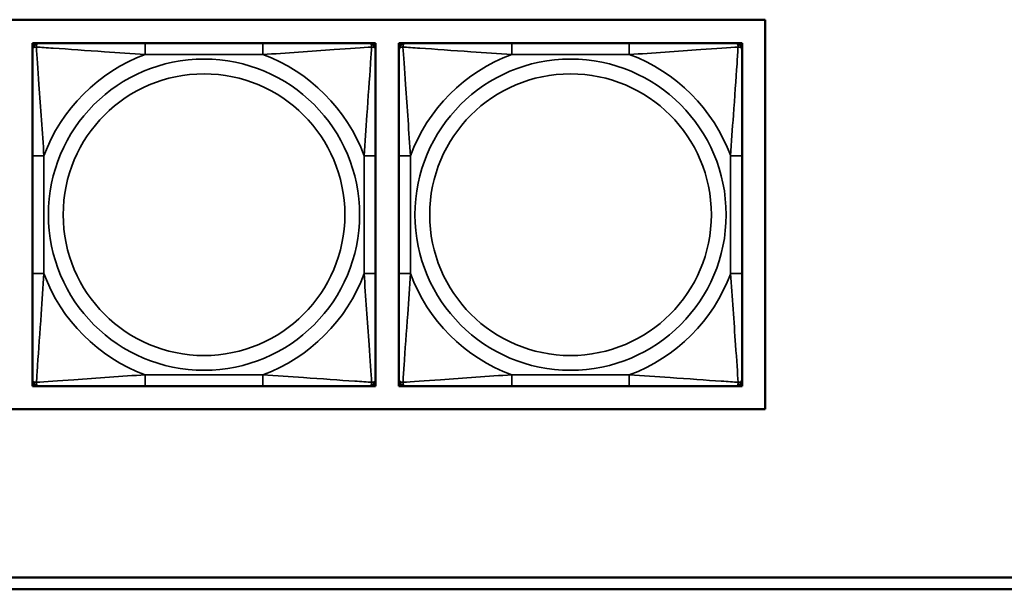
# Model space of a CAD drawing. Header units: inches. Extents: x 3.3 to 44.7, y 1.4 to 39.2.
# Tile 43 of 85: x 29.1 to 30.8, y 7.9 to 8.9. Entities that reach past the tile are written whole.
import ezdxf

# ---------------------------------------------------------------- set-up
doc = ezdxf.new("R2010")
doc.units = ezdxf.units.IN
doc.header["$MEASUREMENT"] = 0
doc.layers.add('Visible (ANSI)', color=7, linetype='Continuous', lineweight=50)
doc.layers.add('Visible Narrow (ANSI)', color=7, linetype='Continuous', lineweight=35)

msp = doc.modelspace()

# ---------------------------------------------------------------- linework, layer by layer
at = {"layer": 'Visible (ANSI)'}
for p, q in [((25.2971, 8.884), (30.3825, 8.884)), ((30.3825, 8.884), (30.3825, 8.2134)), ((29.1212, 8.8437), (29.1271, 8.8437)), ((29.1212, 8.8378), (29.1212, 8.8437)), ((29.1212, 8.8319), (29.1212, 8.8378)), ((29.1271, 8.8437), (29.133, 8.8437)), ((29.5176, 8.8437), (29.3153, 8.8437)), ((29.7, 8.8437), (29.7059, 8.8437)), ((29.7059, 8.8437), (29.7118, 8.8437)), ((29.7118, 8.8437), (29.7118, 8.8378)), ((29.7118, 8.8378), (29.7118, 8.8319)), ((29.752, 8.8437), (29.7579, 8.8437)), ((29.752, 8.8378), (29.752, 8.8437)), ((29.752, 8.8319), (29.752, 8.8378)), ((29.7579, 8.8437), (29.7638, 8.8437)), ((30.1485, 8.8437), (29.9462, 8.8437)), ((30.3308, 8.8437), (30.3367, 8.8437)), ((30.3367, 8.8437), (30.3426, 8.8437)), ((30.3426, 8.8437), (30.3426, 8.8378)), ((30.3426, 8.8378), (30.3426, 8.8319)), ((29.1212, 8.6496), (29.1212, 8.4473)), ((29.7118, 8.4473), (29.7118, 8.6496)), ((29.752, 8.6496), (29.752, 8.4473)), ((30.3426, 8.4473), (30.3426, 8.6496)), ((29.1212, 8.259), (29.1212, 8.2649)), ((29.1212, 8.2531), (29.1212, 8.259)), ((29.1271, 8.2531), (29.1212, 8.2531)), ((29.133, 8.2531), (29.1271, 8.2531)), ((29.3153, 8.2531), (29.5176, 8.2531)), ((29.7059, 8.2531), (29.7, 8.2531)), ((29.7118, 8.2531), (29.7059, 8.2531)), ((29.7118, 8.2649), (29.7118, 8.259)), ((29.7118, 8.259), (29.7118, 8.2531)), ((29.752, 8.259), (29.752, 8.2649)), ((29.752, 8.2531), (29.752, 8.259)), ((29.7579, 8.2531), (29.752, 8.2531)), ((29.7638, 8.2531), (29.7579, 8.2531)), ((29.9462, 8.2531), (30.1485, 8.2531)), ((30.3367, 8.2531), (30.3308, 8.2531)), ((30.3426, 8.2531), (30.3367, 8.2531)), ((30.3426, 8.2649), (30.3426, 8.259)), ((30.3426, 8.259), (30.3426, 8.2531)), ((30.3825, 8.2134), (25.2971, 8.2134)), ((28.9415, 7.9237), (33.5485, 7.9237)), ((33.5485, 7.9037), (28.9415, 7.9037))]:
    msp.add_line(p, q, dxfattribs=at)
for centre, radius, start, end in [((29.1271, 8.8378), 0.00591, 90, 180), ((29.133, 8.8319), 0.0118, 90, 180), ((29.7, 8.8319), 0.0118, 0, 90), ((29.7059, 8.8378), 0.00591, 0, 90), ((29.7579, 8.8378), 0.00591, 90, 180), ((29.7638, 8.8319), 0.0118, 90, 180), ((30.3308, 8.8319), 0.0118, 0, 90), ((30.3367, 8.8378), 0.00591, 0, 90), ((29.133, 8.2649), 0.0118, 180, 270), ((29.1271, 8.259), 0.00591, 180, 270), ((29.7, 8.2649), 0.0118, 270, 0), ((29.7059, 8.259), 0.00591, 270, 0), ((29.7638, 8.2649), 0.0118, 180, 270), ((29.7579, 8.259), 0.00591, 180, 270), ((30.3308, 8.2649), 0.0118, 270, 0), ((30.3367, 8.259), 0.00591, 270, 0)]:
    msp.add_arc(centre, radius, start, end, dxfattribs=at)
for points, knots in [([(29.1212, 8.8319), (29.1212, 8.8261), (29.1212, 8.8137), (29.1212, 8.7984), (29.1212, 8.775), (29.1212, 8.7459), (29.1212, 8.7168), (29.1212, 8.6946), (29.1212, 8.672), (29.1212, 8.6496)], [-0.7968224, -0.7968224, -0.7968224, -0.7968224, -0.6514613, -0.6514613, -0.6514613, -0.427691, -0.427691, -0.427691, -0.2569517, -0.2569517, -0.2569517, -0.2569517]), ([(29.3153, 8.8437), (29.2917, 8.8437), (29.2677, 8.8437), (29.2443, 8.8437), (29.2136, 8.8437), (29.1828, 8.8437), (29.1595, 8.8437), (29.1475, 8.8437), (29.1379, 8.8437), (29.133, 8.8437)], [0.2569537, 0.2569537, 0.2569537, 0.2569537, 0.4371919, 0.4371919, 0.4371919, 0.6739428, 0.6739428, 0.6739428, 0.7963818, 0.7963818, 0.7963818, 0.7963818]), ([(29.7, 8.8437), (29.6942, 8.8437), (29.6817, 8.8437), (29.6665, 8.8437), (29.6431, 8.8437), (29.614, 8.8437), (29.5849, 8.8437), (29.5627, 8.8437), (29.54, 8.8437), (29.5176, 8.8437)], [-0.7968224, -0.7968224, -0.7968224, -0.7968224, -0.6514613, -0.6514613, -0.6514613, -0.427691, -0.427691, -0.427691, -0.2569517, -0.2569517, -0.2569517, -0.2569517]), ([(29.7118, 8.6496), (29.7118, 8.6732), (29.7118, 8.6972), (29.7118, 8.7206), (29.7118, 8.7513), (29.7118, 8.7821), (29.7118, 8.8054), (29.7118, 8.8174), (29.7118, 8.827), (29.7118, 8.8319)], [0.2569537, 0.2569537, 0.2569537, 0.2569537, 0.4371919, 0.4371919, 0.4371919, 0.6739428, 0.6739428, 0.6739428, 0.7963818, 0.7963818, 0.7963818, 0.7963818]), ([(29.752, 8.8319), (29.752, 8.8261), (29.752, 8.8137), (29.752, 8.7984), (29.752, 8.775), (29.752, 8.7459), (29.752, 8.7168), (29.752, 8.6946), (29.752, 8.672), (29.752, 8.6496)], [-0.7968224, -0.7968224, -0.7968224, -0.7968224, -0.6514613, -0.6514613, -0.6514613, -0.427691, -0.427691, -0.427691, -0.2569517, -0.2569517, -0.2569517, -0.2569517]), ([(29.9462, 8.8437), (29.9225, 8.8437), (29.8985, 8.8437), (29.8752, 8.8437), (29.8445, 8.8437), (29.8136, 8.8437), (29.7903, 8.8437), (29.7783, 8.8437), (29.7687, 8.8437), (29.7638, 8.8437)], [0.2569537, 0.2569537, 0.2569537, 0.2569537, 0.4371919, 0.4371919, 0.4371919, 0.6739428, 0.6739428, 0.6739428, 0.7963818, 0.7963818, 0.7963818, 0.7963818]), ([(30.3308, 8.8437), (30.325, 8.8437), (30.3126, 8.8437), (30.2973, 8.8437), (30.2739, 8.8437), (30.2448, 8.8437), (30.2157, 8.8437), (30.1935, 8.8437), (30.1709, 8.8437), (30.1485, 8.8437)], [-0.7968224, -0.7968224, -0.7968224, -0.7968224, -0.6514613, -0.6514613, -0.6514613, -0.427691, -0.427691, -0.427691, -0.2569517, -0.2569517, -0.2569517, -0.2569517]), ([(30.3426, 8.6496), (30.3426, 8.6732), (30.3426, 8.6972), (30.3426, 8.7206), (30.3426, 8.7513), (30.3426, 8.7821), (30.3426, 8.8054), (30.3426, 8.8174), (30.3426, 8.827), (30.3426, 8.8319)], [0.2569537, 0.2569537, 0.2569537, 0.2569537, 0.4371919, 0.4371919, 0.4371919, 0.6739428, 0.6739428, 0.6739428, 0.7963818, 0.7963818, 0.7963818, 0.7963818]), ([(29.1212, 8.4473), (29.1212, 8.4236), (29.1212, 8.3996), (29.1212, 8.3762), (29.1212, 8.3456), (29.1212, 8.3147), (29.1212, 8.2914), (29.1212, 8.2794), (29.1212, 8.2698), (29.1212, 8.2649)], [0.2569537, 0.2569537, 0.2569537, 0.2569537, 0.4371919, 0.4371919, 0.4371919, 0.6739428, 0.6739428, 0.6739428, 0.7963818, 0.7963818, 0.7963818, 0.7963818]), ([(29.7118, 8.2649), (29.7118, 8.2707), (29.7118, 8.2832), (29.7118, 8.2984), (29.7118, 8.3218), (29.7118, 8.3509), (29.7118, 8.38), (29.7118, 8.4022), (29.7118, 8.4249), (29.7118, 8.4473)], [-0.7968224, -0.7968224, -0.7968224, -0.7968224, -0.6514613, -0.6514613, -0.6514613, -0.427691, -0.427691, -0.427691, -0.2569517, -0.2569517, -0.2569517, -0.2569517]), ([(29.752, 8.4473), (29.752, 8.4236), (29.752, 8.3996), (29.752, 8.3762), (29.752, 8.3456), (29.752, 8.3147), (29.752, 8.2914), (29.752, 8.2794), (29.752, 8.2698), (29.752, 8.2649)], [0.2569537, 0.2569537, 0.2569537, 0.2569537, 0.4371919, 0.4371919, 0.4371919, 0.6739428, 0.6739428, 0.6739428, 0.7963818, 0.7963818, 0.7963818, 0.7963818]), ([(30.3426, 8.2649), (30.3426, 8.2707), (30.3426, 8.2832), (30.3426, 8.2984), (30.3426, 8.3218), (30.3426, 8.3509), (30.3426, 8.38), (30.3426, 8.4022), (30.3426, 8.4249), (30.3426, 8.4473)], [-0.7968224, -0.7968224, -0.7968224, -0.7968224, -0.6514613, -0.6514613, -0.6514613, -0.427691, -0.427691, -0.427691, -0.2569517, -0.2569517, -0.2569517, -0.2569517]), ([(29.133, 8.2531), (29.1388, 8.2531), (29.1512, 8.2531), (29.1665, 8.2531), (29.1899, 8.2531), (29.219, 8.2531), (29.2481, 8.2531), (29.2703, 8.2531), (29.2929, 8.2531), (29.3153, 8.2531)], [-0.7968224, -0.7968224, -0.7968224, -0.7968224, -0.6514613, -0.6514613, -0.6514613, -0.427691, -0.427691, -0.427691, -0.2569517, -0.2569517, -0.2569517, -0.2569517]), ([(29.5176, 8.2531), (29.5413, 8.2531), (29.5653, 8.2531), (29.5887, 8.2531), (29.6193, 8.2531), (29.6502, 8.2531), (29.6735, 8.2531), (29.6855, 8.2531), (29.6951, 8.2531), (29.7, 8.2531)], [0.2569537, 0.2569537, 0.2569537, 0.2569537, 0.4371919, 0.4371919, 0.4371919, 0.6739428, 0.6739428, 0.6739428, 0.7963818, 0.7963818, 0.7963818, 0.7963818]), ([(29.7638, 8.2531), (29.7696, 8.2531), (29.7821, 8.2531), (29.7973, 8.2531), (29.8207, 8.2531), (29.8498, 8.2531), (29.8789, 8.2531), (29.9011, 8.2531), (29.9238, 8.2531), (29.9462, 8.2531)], [-0.7968224, -0.7968224, -0.7968224, -0.7968224, -0.6514613, -0.6514613, -0.6514613, -0.427691, -0.427691, -0.427691, -0.2569517, -0.2569517, -0.2569517, -0.2569517]), ([(30.1485, 8.2531), (30.1721, 8.2531), (30.1961, 8.2531), (30.2195, 8.2531), (30.2502, 8.2531), (30.281, 8.2531), (30.3043, 8.2531), (30.3163, 8.2531), (30.3259, 8.2531), (30.3308, 8.2531)], [0.2569537, 0.2569537, 0.2569537, 0.2569537, 0.4371919, 0.4371919, 0.4371919, 0.6739428, 0.6739428, 0.6739428, 0.7963818, 0.7963818, 0.7963818, 0.7963818])]:
    msp.add_open_spline(points, degree=3, knots=knots, dxfattribs=at)
at = {"layer": 'Visible Narrow (ANSI)'}
for p, q in [((29.3153, 8.8437), (29.3153, 8.824)), ((29.5176, 8.8437), (29.5176, 8.824)), ((29.9462, 8.8437), (29.9462, 8.824)), ((30.1485, 8.8437), (30.1485, 8.824)), ((29.3153, 8.824), (29.5176, 8.824)), ((29.9462, 8.824), (30.1485, 8.824)), ((29.1212, 8.6496), (29.1409, 8.6496)), ((29.1409, 8.4473), (29.1409, 8.6496)), ((29.6921, 8.6496), (29.6921, 8.4473)), ((29.7118, 8.6496), (29.6921, 8.6496)), ((29.752, 8.6496), (29.7717, 8.6496)), ((29.7717, 8.4473), (29.7717, 8.6496)), ((30.3229, 8.6496), (30.3229, 8.4473)), ((30.3426, 8.6496), (30.3229, 8.6496)), ((29.1212, 8.4473), (29.1409, 8.4473)), ((29.7118, 8.4473), (29.6921, 8.4473)), ((29.752, 8.4473), (29.7717, 8.4473)), ((30.3426, 8.4473), (30.3229, 8.4473)), ((29.5176, 8.2728), (29.3153, 8.2728)), ((29.3153, 8.2531), (29.3153, 8.2728)), ((29.5176, 8.2531), (29.5176, 8.2728)), ((30.1485, 8.2728), (29.9462, 8.2728)), ((29.9462, 8.2531), (29.9462, 8.2728)), ((30.1485, 8.2531), (30.1485, 8.2728))]:
    msp.add_line(p, q, dxfattribs=at)
for centre, radius in [((29.4165, 8.5484), 0.2678), ((30.0473, 8.5484), 0.2678), ((29.4165, 8.5484), 0.2424), ((30.0473, 8.5484), 0.2424)]:
    msp.add_circle(centre, radius, dxfattribs=at)
for centre, start, end in [((29.4165, 8.5484), 110.1547, 159.8453), ((29.4165, 8.5484), 20.1547, 69.8453), ((30.0473, 8.5484), 110.1547, 159.8453), ((30.0473, 8.5484), 20.1547, 69.8453), ((29.4165, 8.5484), 200.1547, 249.8453), ((29.4165, 8.5484), 290.1547, 339.8453), ((30.0473, 8.5484), 200.1547, 249.8453), ((30.0473, 8.5484), 290.1547, 339.8453)]:
    msp.add_arc(centre, 0.2936, start, end, dxfattribs=at)
for points, knots in [([(29.1212, 8.8319), (29.1212, 8.8324), (29.1213, 8.8329), (29.1215, 8.8338), (29.1217, 8.8342), (29.1221, 8.8348), (29.1223, 8.835), (29.1226, 8.8353), (29.1227, 8.8354), (29.1231, 8.8357), (29.1234, 8.8359), (29.1244, 8.8364), (29.125, 8.8366), (29.1265, 8.8368), (29.1272, 8.8368), (29.1281, 8.8368)], [-0.0532704, -0.0532704, -0.0532704, -0.0532704, -0.04377373, -0.04377373, -0.03521335, -0.03521335, -0.02986312, -0.02986312, -0.02651922, -0.02651922, -0.01983142, -0.01983142, -0.00913095, -0.00913095, 0.00023197, 0.00023197, 0.00023197, 0.00023197]), ([(29.1281, 8.8368), (29.128, 8.8377), (29.1281, 8.8384), (29.1283, 8.8399), (29.1285, 8.8405), (29.129, 8.8415), (29.1292, 8.8418), (29.1295, 8.8422), (29.1296, 8.8423), (29.1299, 8.8426), (29.1301, 8.8428), (29.1307, 8.8432), (29.1311, 8.8434), (29.132, 8.8436), (29.1325, 8.8437), (29.133, 8.8437)], [-0.00023197, -0.00023197, -0.00023197, -0.00023197, 0.00913095, 0.00913095, 0.01983142, 0.01983142, 0.02651922, 0.02651922, 0.02986312, 0.02986312, 0.03521335, 0.03521335, 0.04377373, 0.04377373, 0.0532704, 0.0532704, 0.0532704, 0.0532704]), ([(29.1281, 8.8368), (29.1357, 8.8363), (29.1457, 8.8357), (29.1828, 8.8332), (29.2145, 8.8309), (29.2687, 8.827), (29.292, 8.8254), (29.3153, 8.824)], [-0.7478145, -0.7478145, -0.7478145, -0.7478145, -0.6493253, -0.6493253, -0.427691, -0.427691, -0.2569537, -0.2569537, -0.2569537, -0.2569537]), ([(29.1409, 8.6496), (29.1385, 8.69), (29.1352, 8.7324), (29.1306, 8.7981), (29.129, 8.8225), (29.1281, 8.8368)], [0.2569517, 0.2569517, 0.2569517, 0.2569517, 0.5559983, 0.5559983, 0.7482818, 0.7482818, 0.7482818, 0.7482818]), ([(29.5176, 8.824), (29.5581, 8.8264), (29.6005, 8.8297), (29.6661, 8.8343), (29.6906, 8.8359), (29.7049, 8.8368)], [0.2569517, 0.2569517, 0.2569517, 0.2569517, 0.5559983, 0.5559983, 0.7482818, 0.7482818, 0.7482818, 0.7482818]), ([(29.7049, 8.8368), (29.7044, 8.8292), (29.7038, 8.8192), (29.7013, 8.7821), (29.699, 8.7504), (29.6951, 8.6962), (29.6935, 8.6729), (29.6921, 8.6496)], [-0.7478145, -0.7478145, -0.7478145, -0.7478145, -0.6493253, -0.6493253, -0.427691, -0.427691, -0.2569537, -0.2569537, -0.2569537, -0.2569537]), ([(29.7, 8.8437), (29.7005, 8.8437), (29.701, 8.8436), (29.7019, 8.8434), (29.7023, 8.8432), (29.7028, 8.8428), (29.7031, 8.8426), (29.7034, 8.8423), (29.7035, 8.8422), (29.7038, 8.8418), (29.704, 8.8415), (29.7044, 8.8405), (29.7046, 8.8399), (29.7049, 8.8384), (29.7049, 8.8377), (29.7049, 8.8368)], [-0.0532704, -0.0532704, -0.0532704, -0.0532704, -0.04377373, -0.04377373, -0.03521335, -0.03521335, -0.02986312, -0.02986312, -0.02651922, -0.02651922, -0.01983142, -0.01983142, -0.00913095, -0.00913095, 0.00023197, 0.00023197, 0.00023197, 0.00023197]), ([(29.7049, 8.8368), (29.7058, 8.8368), (29.7065, 8.8368), (29.708, 8.8366), (29.7086, 8.8364), (29.7095, 8.8359), (29.7099, 8.8357), (29.7103, 8.8354), (29.7104, 8.8353), (29.7107, 8.835), (29.7109, 8.8348), (29.7113, 8.8342), (29.7114, 8.8338), (29.7117, 8.8329), (29.7118, 8.8324), (29.7118, 8.8319)], [-0.00023197, -0.00023197, -0.00023197, -0.00023197, 0.00913095, 0.00913095, 0.01983142, 0.01983142, 0.02651922, 0.02651922, 0.02986312, 0.02986312, 0.03521335, 0.03521335, 0.04377373, 0.04377373, 0.0532704, 0.0532704, 0.0532704, 0.0532704]), ([(29.752, 8.8319), (29.752, 8.8324), (29.7521, 8.8329), (29.7524, 8.8338), (29.7525, 8.8342), (29.7529, 8.8348), (29.7531, 8.835), (29.7534, 8.8353), (29.7535, 8.8354), (29.7539, 8.8357), (29.7543, 8.8359), (29.7552, 8.8364), (29.7558, 8.8366), (29.7573, 8.8368), (29.758, 8.8368), (29.7589, 8.8368)], [-0.0532704, -0.0532704, -0.0532704, -0.0532704, -0.04377373, -0.04377373, -0.03521335, -0.03521335, -0.02986312, -0.02986312, -0.02651922, -0.02651922, -0.01983142, -0.01983142, -0.00913095, -0.00913095, 0.00023197, 0.00023197, 0.00023197, 0.00023197]), ([(29.7589, 8.8368), (29.7589, 8.8377), (29.7589, 8.8384), (29.7592, 8.8399), (29.7594, 8.8405), (29.7598, 8.8415), (29.76, 8.8418), (29.7603, 8.8422), (29.7604, 8.8423), (29.7607, 8.8426), (29.761, 8.8428), (29.7615, 8.8432), (29.7619, 8.8434), (29.7628, 8.8436), (29.7633, 8.8437), (29.7638, 8.8437)], [-0.00023197, -0.00023197, -0.00023197, -0.00023197, 0.00913095, 0.00913095, 0.01983142, 0.01983142, 0.02651922, 0.02651922, 0.02986312, 0.02986312, 0.03521335, 0.03521335, 0.04377373, 0.04377373, 0.0532704, 0.0532704, 0.0532704, 0.0532704]), ([(29.7589, 8.8368), (29.7665, 8.8363), (29.7766, 8.8357), (29.8136, 8.8332), (29.8453, 8.8309), (29.8996, 8.827), (29.9228, 8.8254), (29.9462, 8.824)], [-0.7478145, -0.7478145, -0.7478145, -0.7478145, -0.6493253, -0.6493253, -0.427691, -0.427691, -0.2569537, -0.2569537, -0.2569537, -0.2569537]), ([(29.7717, 8.6496), (29.7693, 8.69), (29.766, 8.7324), (29.7614, 8.7981), (29.7598, 8.8225), (29.7589, 8.8368)], [0.2569517, 0.2569517, 0.2569517, 0.2569517, 0.5559983, 0.5559983, 0.7482818, 0.7482818, 0.7482818, 0.7482818]), ([(30.1485, 8.824), (30.1889, 8.8264), (30.2313, 8.8297), (30.297, 8.8343), (30.3214, 8.8359), (30.3357, 8.8368)], [0.2569517, 0.2569517, 0.2569517, 0.2569517, 0.5559983, 0.5559983, 0.7482818, 0.7482818, 0.7482818, 0.7482818]), ([(30.3357, 8.8368), (30.3352, 8.8292), (30.3346, 8.8192), (30.3321, 8.7821), (30.3298, 8.7504), (30.3259, 8.6962), (30.3243, 8.6729), (30.3229, 8.6496)], [-0.7478145, -0.7478145, -0.7478145, -0.7478145, -0.6493253, -0.6493253, -0.427691, -0.427691, -0.2569537, -0.2569537, -0.2569537, -0.2569537]), ([(30.3308, 8.8437), (30.3313, 8.8437), (30.3318, 8.8436), (30.3327, 8.8434), (30.3331, 8.8432), (30.3337, 8.8428), (30.3339, 8.8426), (30.3342, 8.8423), (30.3343, 8.8422), (30.3346, 8.8418), (30.3348, 8.8415), (30.3353, 8.8405), (30.3355, 8.8399), (30.3357, 8.8384), (30.3358, 8.8377), (30.3357, 8.8368)], [-0.0532704, -0.0532704, -0.0532704, -0.0532704, -0.04377373, -0.04377373, -0.03521335, -0.03521335, -0.02986312, -0.02986312, -0.02651922, -0.02651922, -0.01983142, -0.01983142, -0.00913095, -0.00913095, 0.00023197, 0.00023197, 0.00023197, 0.00023197]), ([(30.3357, 8.8368), (30.3366, 8.8368), (30.3373, 8.8368), (30.3388, 8.8366), (30.3394, 8.8364), (30.3404, 8.8359), (30.3407, 8.8357), (30.3411, 8.8354), (30.3412, 8.8353), (30.3415, 8.835), (30.3417, 8.8348), (30.3421, 8.8342), (30.3423, 8.8338), (30.3425, 8.8329), (30.3426, 8.8324), (30.3426, 8.8319)], [-0.00023197, -0.00023197, -0.00023197, -0.00023197, 0.00913095, 0.00913095, 0.01983142, 0.01983142, 0.02651922, 0.02651922, 0.02986312, 0.02986312, 0.03521335, 0.03521335, 0.04377373, 0.04377373, 0.0532704, 0.0532704, 0.0532704, 0.0532704]), ([(29.1281, 8.26), (29.1286, 8.2676), (29.1292, 8.2776), (29.1317, 8.3147), (29.134, 8.3464), (29.1379, 8.4007), (29.1395, 8.4239), (29.1409, 8.4473)], [-0.7478145, -0.7478145, -0.7478145, -0.7478145, -0.6493253, -0.6493253, -0.427691, -0.427691, -0.2569537, -0.2569537, -0.2569537, -0.2569537]), ([(29.6921, 8.4473), (29.6945, 8.4068), (29.6978, 8.3644), (29.7024, 8.2988), (29.704, 8.2743), (29.7049, 8.26)], [0.2569517, 0.2569517, 0.2569517, 0.2569517, 0.5559983, 0.5559983, 0.7482818, 0.7482818, 0.7482818, 0.7482818]), ([(29.7589, 8.26), (29.7594, 8.2676), (29.76, 8.2776), (29.7625, 8.3147), (29.7648, 8.3464), (29.7687, 8.4007), (29.7703, 8.4239), (29.7717, 8.4473)], [-0.7478145, -0.7478145, -0.7478145, -0.7478145, -0.6493253, -0.6493253, -0.427691, -0.427691, -0.2569537, -0.2569537, -0.2569537, -0.2569537]), ([(30.3229, 8.4473), (30.3253, 8.4068), (30.3286, 8.3644), (30.3332, 8.2988), (30.3348, 8.2743), (30.3357, 8.26)], [0.2569517, 0.2569517, 0.2569517, 0.2569517, 0.5559983, 0.5559983, 0.7482818, 0.7482818, 0.7482818, 0.7482818]), ([(29.3153, 8.2728), (29.2749, 8.2704), (29.2325, 8.2671), (29.1668, 8.2625), (29.1424, 8.2609), (29.1281, 8.26)], [0.2569517, 0.2569517, 0.2569517, 0.2569517, 0.5559983, 0.5559983, 0.7482818, 0.7482818, 0.7482818, 0.7482818]), ([(29.7049, 8.26), (29.6973, 8.2605), (29.6872, 8.2611), (29.6502, 8.2636), (29.6185, 8.2659), (29.5642, 8.2698), (29.541, 8.2714), (29.5176, 8.2728)], [-0.7478145, -0.7478145, -0.7478145, -0.7478145, -0.6493253, -0.6493253, -0.427691, -0.427691, -0.2569537, -0.2569537, -0.2569537, -0.2569537]), ([(29.9462, 8.2728), (29.9057, 8.2704), (29.8633, 8.2671), (29.7977, 8.2625), (29.7732, 8.2609), (29.7589, 8.26)], [0.2569517, 0.2569517, 0.2569517, 0.2569517, 0.5559983, 0.5559983, 0.7482818, 0.7482818, 0.7482818, 0.7482818]), ([(30.3357, 8.26), (30.3281, 8.2605), (30.3181, 8.2611), (30.281, 8.2636), (30.2493, 8.2659), (30.1951, 8.2698), (30.1718, 8.2714), (30.1485, 8.2728)], [-0.7478145, -0.7478145, -0.7478145, -0.7478145, -0.6493253, -0.6493253, -0.427691, -0.427691, -0.2569537, -0.2569537, -0.2569537, -0.2569537]), ([(29.1281, 8.26), (29.1272, 8.26), (29.1265, 8.26), (29.125, 8.2602), (29.1244, 8.2605), (29.1234, 8.2609), (29.1231, 8.2611), (29.1227, 8.2614), (29.1226, 8.2615), (29.1223, 8.2618), (29.1221, 8.2621), (29.1217, 8.2626), (29.1215, 8.263), (29.1213, 8.2639), (29.1212, 8.2644), (29.1212, 8.2649)], [-0.00023197, -0.00023197, -0.00023197, -0.00023197, 0.00913095, 0.00913095, 0.01983142, 0.01983142, 0.02651922, 0.02651922, 0.02986312, 0.02986312, 0.03521335, 0.03521335, 0.04377373, 0.04377373, 0.0532704, 0.0532704, 0.0532704, 0.0532704]), ([(29.133, 8.2531), (29.1325, 8.2531), (29.132, 8.2532), (29.1311, 8.2535), (29.1307, 8.2536), (29.1301, 8.254), (29.1299, 8.2542), (29.1296, 8.2545), (29.1295, 8.2546), (29.1292, 8.255), (29.129, 8.2554), (29.1285, 8.2563), (29.1283, 8.2569), (29.1281, 8.2584), (29.128, 8.2591), (29.1281, 8.26)], [-0.0532704, -0.0532704, -0.0532704, -0.0532704, -0.04377373, -0.04377373, -0.03521335, -0.03521335, -0.02986312, -0.02986312, -0.02651922, -0.02651922, -0.01983142, -0.01983142, -0.00913095, -0.00913095, 0.00023197, 0.00023197, 0.00023197, 0.00023197]), ([(29.7049, 8.26), (29.7049, 8.2591), (29.7049, 8.2584), (29.7046, 8.2569), (29.7044, 8.2563), (29.704, 8.2554), (29.7038, 8.255), (29.7035, 8.2546), (29.7034, 8.2545), (29.7031, 8.2542), (29.7028, 8.254), (29.7023, 8.2536), (29.7019, 8.2535), (29.701, 8.2532), (29.7005, 8.2531), (29.7, 8.2531)], [-0.00023197, -0.00023197, -0.00023197, -0.00023197, 0.00913095, 0.00913095, 0.01983142, 0.01983142, 0.02651922, 0.02651922, 0.02986312, 0.02986312, 0.03521335, 0.03521335, 0.04377373, 0.04377373, 0.0532704, 0.0532704, 0.0532704, 0.0532704]), ([(29.7118, 8.2649), (29.7118, 8.2644), (29.7117, 8.2639), (29.7114, 8.263), (29.7113, 8.2626), (29.7109, 8.2621), (29.7107, 8.2618), (29.7104, 8.2615), (29.7103, 8.2614), (29.7099, 8.2611), (29.7095, 8.2609), (29.7086, 8.2605), (29.708, 8.2602), (29.7065, 8.26), (29.7058, 8.26), (29.7049, 8.26)], [-0.0532704, -0.0532704, -0.0532704, -0.0532704, -0.04377373, -0.04377373, -0.03521335, -0.03521335, -0.02986312, -0.02986312, -0.02651922, -0.02651922, -0.01983142, -0.01983142, -0.00913095, -0.00913095, 0.00023197, 0.00023197, 0.00023197, 0.00023197]), ([(29.7589, 8.26), (29.758, 8.26), (29.7573, 8.26), (29.7558, 8.2602), (29.7552, 8.2605), (29.7543, 8.2609), (29.7539, 8.2611), (29.7535, 8.2614), (29.7534, 8.2615), (29.7531, 8.2618), (29.7529, 8.2621), (29.7525, 8.2626), (29.7524, 8.263), (29.7521, 8.2639), (29.752, 8.2644), (29.752, 8.2649)], [-0.00023197, -0.00023197, -0.00023197, -0.00023197, 0.00913095, 0.00913095, 0.01983142, 0.01983142, 0.02651922, 0.02651922, 0.02986312, 0.02986312, 0.03521335, 0.03521335, 0.04377373, 0.04377373, 0.0532704, 0.0532704, 0.0532704, 0.0532704]), ([(29.7638, 8.2531), (29.7633, 8.2531), (29.7628, 8.2532), (29.7619, 8.2535), (29.7615, 8.2536), (29.761, 8.254), (29.7607, 8.2542), (29.7604, 8.2545), (29.7603, 8.2546), (29.76, 8.255), (29.7598, 8.2554), (29.7594, 8.2563), (29.7592, 8.2569), (29.7589, 8.2584), (29.7589, 8.2591), (29.7589, 8.26)], [-0.0532704, -0.0532704, -0.0532704, -0.0532704, -0.04377373, -0.04377373, -0.03521335, -0.03521335, -0.02986312, -0.02986312, -0.02651922, -0.02651922, -0.01983142, -0.01983142, -0.00913095, -0.00913095, 0.00023197, 0.00023197, 0.00023197, 0.00023197]), ([(30.3357, 8.26), (30.3358, 8.2591), (30.3357, 8.2584), (30.3355, 8.2569), (30.3353, 8.2563), (30.3348, 8.2554), (30.3346, 8.255), (30.3343, 8.2546), (30.3342, 8.2545), (30.3339, 8.2542), (30.3337, 8.254), (30.3331, 8.2536), (30.3327, 8.2535), (30.3318, 8.2532), (30.3313, 8.2531), (30.3308, 8.2531)], [-0.00023197, -0.00023197, -0.00023197, -0.00023197, 0.00913095, 0.00913095, 0.01983142, 0.01983142, 0.02651922, 0.02651922, 0.02986312, 0.02986312, 0.03521335, 0.03521335, 0.04377373, 0.04377373, 0.0532704, 0.0532704, 0.0532704, 0.0532704]), ([(30.3426, 8.2649), (30.3426, 8.2644), (30.3425, 8.2639), (30.3423, 8.263), (30.3421, 8.2626), (30.3417, 8.2621), (30.3415, 8.2618), (30.3412, 8.2615), (30.3411, 8.2614), (30.3407, 8.2611), (30.3404, 8.2609), (30.3394, 8.2605), (30.3388, 8.2602), (30.3373, 8.26), (30.3366, 8.26), (30.3357, 8.26)], [-0.0532704, -0.0532704, -0.0532704, -0.0532704, -0.04377373, -0.04377373, -0.03521335, -0.03521335, -0.02986312, -0.02986312, -0.02651922, -0.02651922, -0.01983142, -0.01983142, -0.00913095, -0.00913095, 0.00023197, 0.00023197, 0.00023197, 0.00023197])]:
    msp.add_open_spline(points, degree=3, knots=knots, dxfattribs=at)

doc.saveas('drawing.dxf')
